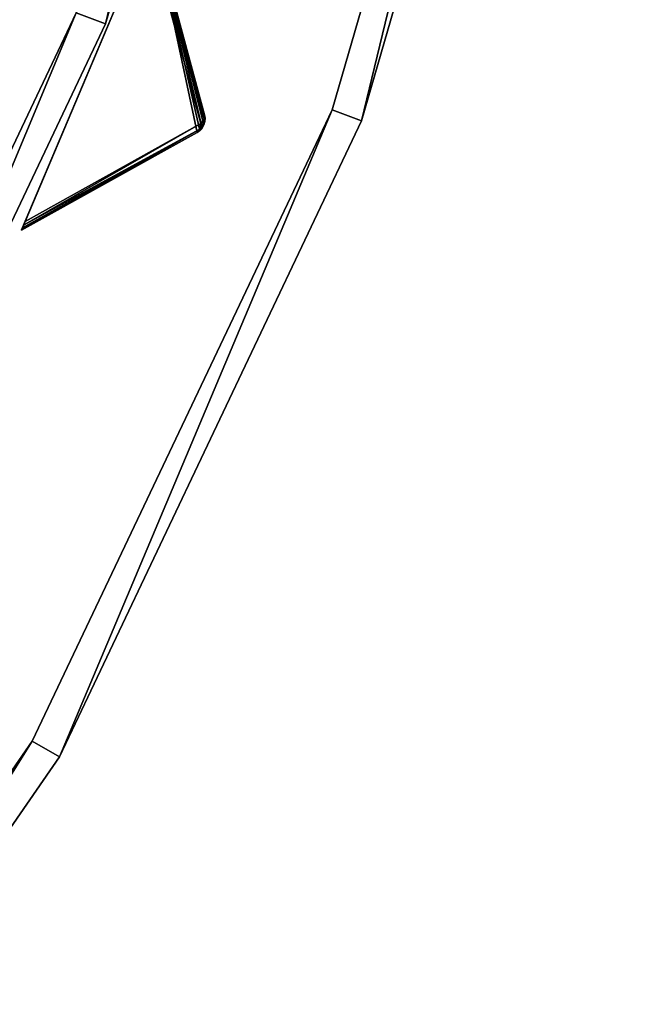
# Model space of a CAD drawing. Extents: x 1035 to 1594, y -280 to 280.
# Tile 155 of 256: x 1555 to 1594, y -156 to -93. Entities that reach past the tile are written whole.
import ezdxf

# ---------------------------------------------------------------- set-up
doc = ezdxf.new("R2010")
doc.units = 0
doc.header["$LTSCALE"] = 25.4
doc.layers.get('0').update_dxf_attribs({"color": 13, "linetype": 'CONTINUOUS'})

# ---------------------------------------------------------------- blocks, each defined once
blk = doc.blocks.new('GRUPUJ_3')
at = {"color": 254}
mesh = blk.add_polyface(dxfattribs=at)
corners = [(521.991, 170.589, 139.866), (519.115, 184.138, 150), (510.756, 164.33, 150), (522.171, 170.716, 139.717), (522.318, 170.881, 139.625), (522.426, 171.073, 139.594), (522.488, 171.285, 139.625), (522.503, 171.505, 139.717), (522.47, 171.723, 139.866)]
mesh.append_faces([[corners[k] for k in face] for face in [(0, 1, 2), (1, 7, 8)]], dxfattribs={"vtx0": -1, "color": 254})
mesh.append_faces([[corners[k] for k in face] for face in [(1, 0, 3), (1, 3, 4), (1, 4, 5), (1, 5, 6), (1, 6, 7)]], dxfattribs={"vtx0": -1, "vtx2": -1, "color": 254})
mesh = blk.add_polyface(dxfattribs=at)
corners = [(519.115, 184.138, 150), (510.756, 164.33, 0.616), (510.756, 164.33, 150), (510.772, 164.368, 0.357), (510.819, 164.48, 0.162), (510.894, 164.659, 0.041), (510.995, 164.897), (518.876, 183.571), (518.977, 183.81, 0.041), (519.052, 183.989, 0.162), (519.099, 184.101, 0.357), (519.115, 184.138, 0.616)]
mesh.append_faces([[corners[k] for k in face] for face in [(0, 1, 2), (10, 0, 11)]], dxfattribs={"vtx0": -1, "color": 254})
mesh.append_faces([[corners[k] for k in face] for face in [(1, 0, 3), (3, 0, 4), (4, 0, 5), (5, 0, 6), (6, 0, 7), (7, 0, 8), (8, 0, 9), (9, 0, 10)]], dxfattribs={"vtx0": -1, "vtx1": -1, "color": 254})
mesh = blk.add_polyface(dxfattribs=at)
corners = [(519.052, 183.989, 0.162), (522.444, 171.439, 10.41), (518.977, 183.81, 0.041)]
mesh.append_faces([[corners[k] for k in face] for face in [(0, 1, 2)]], dxfattribs={"color": 254})
mesh = blk.add_polyface(dxfattribs=at)
corners = [(519.099, 184.101, 0.357), (522.444, 171.439, 10.41), (519.052, 183.989, 0.162)]
mesh.append_faces([[corners[k] for k in face] for face in [(0, 1, 2)]], dxfattribs={"color": 254})
mesh = blk.add_polyface(dxfattribs=at)
corners = [(519.115, 184.138, 0.616), (522.47, 171.723, 10.75), (519.099, 184.101, 0.357)]
mesh.append_faces([[corners[k] for k in face] for face in [(0, 1, 2)]], dxfattribs={"color": 254})
mesh = blk.add_polyface(dxfattribs=at)
corners = [(519.099, 184.101, 0.357), (522.47, 171.723, 10.75), (522.444, 171.439, 10.41)]
mesh.append_faces([[corners[k] for k in face] for face in [(0, 1, 2)]], dxfattribs={"color": 254})
mesh = blk.add_polyface(dxfattribs=at)
corners = [(519.115, 184.138, 0.616), (522.47, 171.723, 139.866), (522.47, 171.723, 10.75), (519.115, 184.138, 150)]
mesh.append_faces([[corners[k] for k in face] for face in [(0, 1, 2), (1, 0, 3)]], dxfattribs={"vtx0": -1, "color": 254})
mesh = blk.add_polyface(dxfattribs=at)
corners = [(518.876, 183.571), (522.23, 171.156, 10.134), (510.995, 164.897)]
mesh.append_faces([[corners[k] for k in face] for face in [(0, 1, 2)]], dxfattribs={"color": 254})
mesh = blk.add_polyface(dxfattribs=at)
corners = [(518.977, 183.81, 0.041), (522.444, 171.439, 10.41), (518.876, 183.571)]
mesh.append_faces([[corners[k] for k in face] for face in [(0, 1, 2)]], dxfattribs={"color": 254})
mesh = blk.add_polyface(dxfattribs=at)
corners = [(518.876, 183.571), (522.444, 171.439, 10.41), (522.23, 171.156, 10.134)]
mesh.append_faces([[corners[k] for k in face] for face in [(0, 1, 2)]], dxfattribs={"color": 254})
mesh = blk.add_polyface(dxfattribs=at)
corners = [(522.444, 171.439, 10.41), (522.455, 171.268, 10.507), (522.23, 171.156, 10.134)]
mesh.append_faces([[corners[k] for k in face] for face in [(0, 1, 2)]], dxfattribs={"color": 254})
mesh = blk.add_polyface(dxfattribs=at)
corners = [(522.47, 171.723, 10.75), (522.499, 171.359, 10.75), (522.444, 171.439, 10.41)]
mesh.append_faces([[corners[k] for k in face] for face in [(0, 1, 2)]], dxfattribs={"color": 254})
mesh = blk.add_polyface(dxfattribs=at)
corners = [(522.444, 171.439, 10.41), (522.499, 171.359, 10.75), (522.455, 171.268, 10.507)]
mesh.append_faces([[corners[k] for k in face] for face in [(0, 1, 2)]], dxfattribs={"color": 254})
mesh = blk.add_polyface(dxfattribs=at)
corners = [(522.47, 171.723, 139.866), (522.488, 171.285, 10.75), (522.499, 171.359, 10.75)]
mesh.append_faces([[corners[k] for k in face] for face in [(0, 1, 2)]], dxfattribs={"color": 254})
mesh = blk.add_polyface(dxfattribs=at)
corners = [(522.47, 171.723, 139.866), (522.499, 171.359, 10.75), (522.47, 171.723, 10.75)]
mesh.append_faces([[corners[k] for k in face] for face in [(0, 1, 2)]], dxfattribs={"color": 254})
mesh = blk.add_polyface(dxfattribs=at)
corners = [(522.47, 171.723, 139.866), (522.503, 171.505, 139.717), (522.488, 171.285, 10.75)]
mesh.append_faces([[corners[k] for k in face] for face in [(0, 1, 2)]], dxfattribs={"color": 254})
mesh = blk.add_polyface(dxfattribs=at)
corners = [(522.503, 171.505, 139.717), (522.488, 171.285, 139.625), (522.488, 171.285, 10.75)]
mesh.append_faces([[corners[k] for k in face] for face in [(0, 1, 2)]], dxfattribs={"color": 254})
mesh = blk.add_polyface(dxfattribs=at)
corners = [(522.177, 170.805, 10.41), (510.756, 164.33, 0.616), (510.772, 164.368, 0.357)]
mesh.append_faces([[corners[k] for k in face] for face in [(0, 1, 2)]], dxfattribs={"color": 254})
mesh = blk.add_polyface(dxfattribs=at)
corners = [(521.991, 170.589, 10.75), (510.756, 164.33, 0.616), (522.177, 170.805, 10.41)]
mesh.append_faces([[corners[k] for k in face] for face in [(0, 1, 2)]], dxfattribs={"color": 254})
mesh = blk.add_polyface(dxfattribs=at)
corners = [(522.177, 170.805, 10.41), (510.772, 164.368, 0.357), (510.819, 164.48, 0.162)]
mesh.append_faces([[corners[k] for k in face] for face in [(0, 1, 2)]], dxfattribs={"color": 254})
mesh = blk.add_polyface(dxfattribs=at)
corners = [(522.177, 170.805, 10.41), (510.819, 164.48, 0.162), (510.894, 164.659, 0.041)]
mesh.append_faces([[corners[k] for k in face] for face in [(0, 1, 2)]], dxfattribs={"color": 254})
mesh = blk.add_polyface(dxfattribs=at)
corners = [(522.23, 171.156, 10.134), (522.177, 170.805, 10.41), (510.894, 164.659, 0.041)]
mesh.append_faces([[corners[k] for k in face] for face in [(0, 1, 2)]], dxfattribs={"color": 254})
mesh = blk.add_polyface(dxfattribs=at)
corners = [(522.23, 171.156, 10.134), (510.894, 164.659, 0.041), (510.995, 164.897)]
mesh.append_faces([[corners[k] for k in face] for face in [(0, 1, 2)]], dxfattribs={"color": 254})
mesh = blk.add_polyface(dxfattribs=at)
corners = [(521.991, 170.589, 10.75), (522.177, 170.805, 10.41), (522.306, 170.916, 10.507)]
mesh.append_faces([[corners[k] for k in face] for face in [(0, 1, 2)]], dxfattribs={"color": 254})
mesh = blk.add_polyface(dxfattribs=at)
corners = [(521.991, 170.589, 10.75), (522.306, 170.916, 10.507), (522.272, 170.821, 10.75)]
mesh.append_faces([[corners[k] for k in face] for face in [(0, 1, 2)]], dxfattribs={"color": 254})
mesh = blk.add_polyface(dxfattribs=at)
corners = [(522.171, 170.716, 139.717), (521.991, 170.589, 10.75), (522.272, 170.821, 10.75)]
mesh.append_faces([[corners[k] for k in face] for face in [(0, 1, 2)]], dxfattribs={"color": 254})
mesh = blk.add_polyface(dxfattribs=at)
corners = [(522.318, 170.881, 139.625), (522.171, 170.716, 139.717), (522.272, 170.821, 10.75)]
mesh.append_faces([[corners[k] for k in face] for face in [(0, 1, 2)]], dxfattribs={"color": 254})
mesh = blk.add_polyface(dxfattribs=at)
corners = [(522.23, 171.156, 10.134), (522.306, 170.916, 10.507), (522.177, 170.805, 10.41)]
mesh.append_faces([[corners[k] for k in face] for face in [(0, 1, 2)]], dxfattribs={"color": 254})
mesh = blk.add_polyface(dxfattribs=at)
corners = [(522.455, 171.268, 10.507), (522.405, 171.082, 10.541), (522.23, 171.156, 10.134)]
mesh.append_faces([[corners[k] for k in face] for face in [(0, 1, 2)]], dxfattribs={"color": 254})
mesh = blk.add_polyface(dxfattribs=at)
corners = [(522.23, 171.156, 10.134), (522.405, 171.082, 10.541), (522.306, 170.916, 10.507)]
mesh.append_faces([[corners[k] for k in face] for face in [(0, 1, 2)]], dxfattribs={"color": 254})
mesh = blk.add_polyface(dxfattribs=at)
corners = [(522.306, 170.916, 10.507), (522.318, 170.881, 10.75), (522.272, 170.821, 10.75)]
mesh.append_faces([[corners[k] for k in face] for face in [(0, 1, 2)]], dxfattribs={"color": 254})
mesh = blk.add_polyface(dxfattribs=at)
corners = [(522.318, 170.881, 139.625), (522.272, 170.821, 10.75), (522.318, 170.881, 10.75)]
mesh.append_faces([[corners[k] for k in face] for face in [(0, 1, 2)]], dxfattribs={"color": 254})
mesh = blk.add_polyface(dxfattribs=at)
corners = [(522.488, 171.285, 10.75), (522.318, 170.881, 10.75), (522.306, 170.916, 10.507)]
mesh.append_faces([[corners[k] for k in face] for face in [(0, 1, 2)]], dxfattribs={"color": 254})
mesh = blk.add_polyface(dxfattribs=at)
corners = [(522.488, 171.285, 10.75), (522.306, 170.916, 10.507), (522.405, 171.082, 10.541)]
mesh.append_faces([[corners[k] for k in face] for face in [(0, 1, 2)]], dxfattribs={"color": 254})
mesh = blk.add_polyface(dxfattribs=at)
corners = [(522.488, 171.285, 139.625), (522.426, 171.073, 139.594), (522.318, 170.881, 10.75)]
mesh.append_faces([[corners[k] for k in face] for face in [(0, 1, 2)]], dxfattribs={"color": 254})
mesh = blk.add_polyface(dxfattribs=at)
corners = [(522.488, 171.285, 139.625), (522.318, 170.881, 10.75), (522.488, 171.285, 10.75)]
mesh.append_faces([[corners[k] for k in face] for face in [(0, 1, 2)]], dxfattribs={"color": 254})
mesh = blk.add_polyface(dxfattribs=at)
corners = [(522.426, 171.073, 139.594), (522.318, 170.881, 139.625), (522.318, 170.881, 10.75)]
mesh.append_faces([[corners[k] for k in face] for face in [(0, 1, 2)]], dxfattribs={"color": 254})
mesh = blk.add_polyface(dxfattribs=at)
corners = [(522.488, 171.285, 10.75), (522.405, 171.082, 10.541), (522.455, 171.268, 10.507)]
mesh.append_faces([[corners[k] for k in face] for face in [(0, 1, 2)]], dxfattribs={"color": 254})
mesh = blk.add_polyface(dxfattribs=at)
corners = [(522.499, 171.359, 10.75), (522.488, 171.285, 10.75), (522.455, 171.268, 10.507)]
mesh.append_faces([[corners[k] for k in face] for face in [(0, 1, 2)]], dxfattribs={"color": 254})
mesh = blk.add_polyface(dxfattribs=at)
corners = [(521.991, 170.589, 10.75), (510.756, 164.33, 150), (510.756, 164.33, 0.616), (521.991, 170.589, 139.866)]
mesh.append_faces([[corners[k] for k in face] for face in [(0, 1, 2), (1, 0, 3)]], dxfattribs={"vtx0": -1, "color": 254})
mesh = blk.add_polyface(dxfattribs=at)
corners = [(521.991, 170.589, 139.866), (521.991, 170.589, 10.75), (522.171, 170.716, 139.717)]
mesh.append_faces([[corners[k] for k in face] for face in [(0, 1, 2)]], dxfattribs={"color": 254})
blk = doc.blocks.new('CRISTAL-M-7628-7627_STL_1')
at = {"color": 0}
blk.add_blockref('GRUPUJ_3', (14.455, -270.63, 250.002), dxfattribs=at)
at = {"color": 250}
mesh = blk.add_polyface(dxfattribs=at)
corners = [(5.38, -11.274, 430.002), (7.378, -11.194, 430.002), (7.194, 33.75, 430.002), (10.811, -56.007, 430.002), (12.771, -55.607, 430.002), (23.348, -99.289, 430.002), (25.218, -98.58, 430.002), (42.665, -140, 430.002), (44.397, -139, 430.002), (68.263, -177.085, 430.002), (69.812, -175.82, 430.002), (99.478, -209.583, 430.002), (100.804, -208.086, 430.002), (135.502, -236.653, 430.002), (136.571, -234.963, 430.002), (175.402, -257.594, 430.002), (176.186, -255.754, 430.002), (218.144, -271.864, 430.002), (218.623, -269.922, 430.002), (262.622, -279.092, 430.002), (262.783, -277.099, 430.002), (285.152, -280, 430.002), (285.152, -278, 430.002), (307.683, -279.092, 430.002), (307.522, -277.099, 430.002), (351.682, -269.922, 430.002), (352.161, -271.864, 430.002), (394.119, -255.754, 430.002), (394.903, -257.594, 430.002), (433.734, -234.963, 430.002), (434.803, -236.653, 430.002), (469.501, -208.086, 430.002), (470.827, -209.583, 430.002), (500.493, -175.82, 430.002), (502.042, -177.085, 430.002), (525.908, -139, 430.002), (527.64, -140, 430.002), (545.087, -98.58, 430.002), (546.957, -99.289, 430.002), (557.534, -55.607, 430.002), (559.494, -56.007, 430.002), (562.927, -11.194, 430.002), (564.925, -11.274, 430.002), (563.111, 33.75, 430.002), (9.179, 33.509, 430.002), (16.207, 77.901, 430.002), (18.128, 77.344, 430.002), (32.186, 120.034, 430.002), (33.993, 119.177, 430.002), (54.717, 159.058, 430.002), (56.363, 157.922, 430.002), (83.216, 193.963, 430.002), (84.658, 192.577, 430.002), (116.945, 223.844, 430.002), (118.146, 222.245, 430.002), (155.03, 247.928, 430.002), (155.959, 246.157, 430.002), (196.485, 265.59, 430.002), (197.119, 263.693, 430.002), (240.237, 276.374, 430.002), (240.558, 274.4, 430.002), (285.152, 280, 430.002), (285.152, 278, 430.002), (329.747, 274.4, 430.002), (330.068, 276.374, 430.002), (373.186, 263.693, 430.002), (373.819, 265.59, 430.002), (414.345, 246.157, 430.002), (415.275, 247.928, 430.002), (452.159, 222.245, 430.002), (453.36, 223.844, 430.002), (485.647, 192.577, 430.002), (487.089, 193.963, 430.002), (513.942, 157.922, 430.002), (515.588, 159.058, 430.002), (536.312, 119.177, 430.002), (538.119, 120.034, 430.002), (552.177, 77.344, 430.002), (554.098, 77.901, 430.002), (561.126, 33.509, 430.002)]
mesh.append_faces([[corners[k] for k in face] for face in [(0, 1, 2), (1, 3, 4), (4, 5, 6), (6, 7, 8), (8, 9, 10), (10, 11, 12), (12, 13, 14), (14, 15, 16), (16, 17, 18), (18, 19, 20), (20, 21, 22), (22, 23, 24), (24, 23, 25), (25, 26, 27), (27, 28, 29), (29, 30, 31), (31, 32, 33), (33, 34, 35), (35, 36, 37), (37, 38, 39), (39, 40, 41), (2, 44, 45), (44, 2, 1), (45, 46, 47), (47, 48, 49), (49, 50, 51), (51, 52, 53), (53, 54, 55), (55, 56, 57), (57, 58, 59), (59, 60, 61), (61, 63, 64), (64, 65, 66), (66, 67, 68), (68, 69, 70), (70, 71, 72), (72, 73, 74), (74, 75, 76), (76, 77, 78), (78, 79, 43)]], dxfattribs={"vtx0": -1, "vtx1": -1, "color": 250})
mesh.append_faces([[corners[k] for k in face] for face in [(1, 0, 3), (4, 3, 5), (6, 5, 7), (8, 7, 9), (10, 9, 11), (12, 11, 13), (14, 13, 15), (16, 15, 17), (18, 17, 19), (20, 19, 21), (22, 21, 23), (25, 23, 26), (27, 26, 28), (29, 28, 30), (31, 30, 32), (33, 32, 34), (35, 34, 36), (37, 36, 38), (39, 38, 40), (41, 40, 42), (41, 42, 43), (45, 44, 46), (47, 46, 48), (49, 48, 50), (51, 50, 52), (53, 52, 54), (55, 54, 56), (57, 56, 58), (59, 58, 60), (61, 60, 62), (61, 62, 63), (64, 63, 65), (66, 65, 67), (68, 67, 69), (70, 69, 71), (72, 71, 73), (74, 73, 75), (76, 75, 77), (78, 77, 79), (43, 79, 41)]], dxfattribs={"vtx0": -1, "vtx2": -1, "color": 250})
mesh = blk.add_polyface(dxfattribs=at)
corners = [(7.194, 33.75, 410.002), (9.179, 33.509, 410.002), (7.378, -11.194, 410.002), (16.207, 77.901, 410.002), (18.128, 77.344, 410.002), (32.186, 120.034, 410.002), (33.993, 119.177, 410.002), (54.717, 159.058, 410.002), (56.363, 157.922, 410.002), (83.216, 193.963, 410.002), (84.658, 192.577, 410.002), (116.945, 223.844, 410.002), (118.146, 222.245, 410.002), (155.03, 247.928, 410.002), (155.959, 246.157, 410.002), (196.485, 265.59, 410.002), (197.119, 263.693, 410.002), (240.237, 276.374, 410.002), (240.558, 274.4, 410.002), (285.152, 280, 410.002), (285.152, 278, 410.002), (330.068, 276.374, 410.002), (329.747, 274.4, 410.002), (373.186, 263.693, 410.002), (373.819, 265.59, 410.002), (414.345, 246.157, 410.002), (415.275, 247.928, 410.002), (452.159, 222.245, 410.002), (453.36, 223.844, 410.002), (485.647, 192.577, 410.002), (487.089, 193.963, 410.002), (513.942, 157.922, 410.002), (515.588, 159.058, 410.002), (536.312, 119.177, 410.002), (538.119, 120.034, 410.002), (552.177, 77.344, 410.002), (554.098, 77.901, 410.002), (561.126, 33.509, 410.002), (563.111, 33.75, 410.002), (562.927, -11.194, 410.002), (5.38, -11.274, 410.002), (10.811, -56.007, 410.002), (12.771, -55.607, 410.002), (23.348, -99.289, 410.002), (25.218, -98.58, 410.002), (42.665, -140, 410.002), (44.397, -139, 410.002), (68.263, -177.085, 410.002), (69.812, -175.82, 410.002), (99.478, -209.583, 410.002), (100.804, -208.086, 410.002), (135.502, -236.653, 410.002), (136.571, -234.963, 410.002), (175.402, -257.594, 410.002), (176.186, -255.754, 410.002), (218.144, -271.864, 410.002), (218.623, -269.922, 410.002), (262.622, -279.092, 410.002), (262.783, -277.099, 410.002), (285.152, -280, 410.002), (285.152, -278, 410.002), (307.522, -277.099, 410.002), (307.683, -279.092, 410.002), (351.682, -269.922, 410.002), (352.161, -271.864, 410.002), (394.119, -255.754, 410.002), (394.903, -257.594, 410.002), (433.734, -234.963, 410.002), (434.803, -236.653, 410.002), (469.501, -208.086, 410.002), (470.827, -209.583, 410.002), (500.493, -175.82, 410.002), (502.042, -177.085, 410.002), (525.908, -139, 410.002), (527.64, -140, 410.002), (545.087, -98.58, 410.002), (546.957, -99.289, 410.002), (557.534, -55.607, 410.002), (559.494, -56.007, 410.002), (564.925, -11.274, 410.002)]
mesh.append_faces([[corners[k] for k in face] for face in [(1, 3, 4), (4, 5, 6), (6, 7, 8), (8, 9, 10), (10, 11, 12), (12, 13, 14), (14, 15, 16), (16, 17, 18), (18, 19, 20), (20, 21, 22), (22, 21, 23), (23, 24, 25), (25, 26, 27), (27, 28, 29), (29, 30, 31), (31, 32, 33), (33, 34, 35), (35, 36, 37), (37, 38, 39), (40, 2, 41), (41, 42, 43), (43, 44, 45), (45, 46, 47), (47, 48, 49), (49, 50, 51), (51, 52, 53), (53, 54, 55), (55, 56, 57), (57, 58, 59), (59, 61, 62), (62, 63, 64), (64, 65, 66), (66, 67, 68), (68, 69, 70), (70, 71, 72), (72, 73, 74), (74, 75, 76), (76, 77, 78), (78, 39, 79), (79, 39, 38)]], dxfattribs={"vtx0": -1, "vtx1": -1, "color": 250})
mesh.append_faces([[corners[k] for k in face] for face in [(0, 1, 2), (1, 0, 3), (4, 3, 5), (6, 5, 7), (8, 7, 9), (10, 9, 11), (12, 11, 13), (14, 13, 15), (16, 15, 17), (18, 17, 19), (20, 19, 21), (23, 21, 24), (25, 24, 26), (27, 26, 28), (29, 28, 30), (31, 30, 32), (33, 32, 34), (35, 34, 36), (37, 36, 38), (2, 40, 0), (41, 2, 42), (43, 42, 44), (45, 44, 46), (47, 46, 48), (49, 48, 50), (51, 50, 52), (53, 52, 54), (55, 54, 56), (57, 56, 58), (59, 58, 60), (59, 60, 61), (62, 61, 63), (64, 63, 65), (66, 65, 67), (68, 67, 69), (70, 69, 71), (72, 71, 73), (74, 73, 75), (76, 75, 77), (78, 77, 39)]], dxfattribs={"vtx0": -1, "vtx2": -1, "color": 250})
mesh = blk.add_polyface(dxfattribs=at)
corners = [(22.865, -10.57, 417.002), (24.864, -10.489, 417.002), (24.566, 31.641, 417.002), (27.957, -52.507, 417.002), (29.917, -52.107, 417.002), (39.711, -93.084, 417.002), (41.581, -92.375, 417.002), (57.821, -131.25, 417.002), (59.553, -130.25, 417.002), (81.819, -166.017, 417.002), (83.368, -164.752, 417.002), (111.083, -196.484, 417.002), (112.409, -194.987, 417.002), (144.855, -221.862, 417.002), (145.924, -220.172, 417.002), (182.261, -241.495, 417.002), (183.045, -239.655, 417.002), (222.332, -254.872, 417.002), (222.811, -252.93, 417.002), (264.03, -261.649, 417.002), (264.191, -259.655, 417.002), (285.152, -262.5, 417.002), (285.152, -260.5, 417.002), (306.275, -261.649, 417.002), (306.114, -259.655, 417.002), (347.494, -252.93, 417.002), (347.973, -254.872, 417.002), (387.26, -239.655, 417.002), (388.044, -241.495, 417.002), (424.381, -220.172, 417.002), (425.45, -221.862, 417.002), (457.896, -194.987, 417.002), (459.222, -196.484, 417.002), (486.937, -164.752, 417.002), (488.486, -166.017, 417.002), (510.752, -130.25, 417.002), (512.484, -131.25, 417.002), (528.724, -92.375, 417.002), (530.594, -93.084, 417.002), (540.388, -52.107, 417.002), (542.348, -52.507, 417.002), (545.441, -10.489, 417.002), (547.44, -10.57, 417.002), (545.739, 31.641, 417.002), (26.552, 31.4, 417.002), (33.016, 73.032, 417.002), (34.937, 72.476, 417.002), (47.997, 112.532, 417.002), (49.804, 111.674, 417.002), (69.119, 149.117, 417.002), (70.765, 147.981, 417.002), (95.837, 181.84, 417.002), (97.279, 180.455, 417.002), (127.458, 209.854, 417.002), (128.659, 208.255, 417.002), (163.163, 232.432, 417.002), (164.092, 230.661, 417.002), (202.027, 248.991, 417.002), (202.66, 247.094, 417.002), (243.044, 259.101, 417.002), (243.365, 257.127, 417.002), (285.152, 262.5, 417.002), (285.152, 260.5, 417.002), (326.94, 257.127, 417.002), (327.26, 259.101, 417.002), (367.644, 247.094, 417.002), (368.278, 248.991, 417.002), (406.213, 230.661, 417.002), (407.142, 232.432, 417.002), (441.646, 208.255, 417.002), (442.847, 209.854, 417.002), (473.026, 180.455, 417.002), (474.468, 181.84, 417.002), (499.54, 147.981, 417.002), (501.186, 149.117, 417.002), (520.501, 111.674, 417.002), (522.308, 112.532, 417.002), (535.367, 72.476, 417.002), (537.288, 73.032, 417.002), (543.753, 31.4, 417.002)]
mesh.append_faces([[corners[k] for k in face] for face in [(0, 1, 2), (1, 3, 4), (4, 5, 6), (6, 7, 8), (8, 9, 10), (10, 11, 12), (12, 13, 14), (14, 15, 16), (16, 17, 18), (18, 19, 20), (20, 21, 22), (22, 23, 24), (24, 23, 25), (25, 26, 27), (27, 28, 29), (29, 30, 31), (31, 32, 33), (33, 34, 35), (35, 36, 37), (37, 38, 39), (39, 40, 41), (2, 44, 45), (44, 2, 1), (45, 46, 47), (47, 48, 49), (49, 50, 51), (51, 52, 53), (53, 54, 55), (55, 56, 57), (57, 58, 59), (59, 60, 61), (61, 63, 64), (64, 65, 66), (66, 67, 68), (68, 69, 70), (70, 71, 72), (72, 73, 74), (74, 75, 76), (76, 77, 78), (78, 79, 43)]], dxfattribs={"vtx0": -1, "vtx1": -1, "color": 250})
mesh.append_faces([[corners[k] for k in face] for face in [(1, 0, 3), (4, 3, 5), (6, 5, 7), (8, 7, 9), (10, 9, 11), (12, 11, 13), (14, 13, 15), (16, 15, 17), (18, 17, 19), (20, 19, 21), (22, 21, 23), (25, 23, 26), (27, 26, 28), (29, 28, 30), (31, 30, 32), (33, 32, 34), (35, 34, 36), (37, 36, 38), (39, 38, 40), (41, 40, 42), (41, 42, 43), (45, 44, 46), (47, 46, 48), (49, 48, 50), (51, 50, 52), (53, 52, 54), (55, 54, 56), (57, 56, 58), (59, 58, 60), (61, 60, 62), (61, 62, 63), (64, 63, 65), (66, 65, 67), (68, 67, 69), (70, 69, 71), (72, 71, 73), (74, 73, 75), (76, 75, 77), (78, 77, 79), (43, 79, 41)]], dxfattribs={"vtx0": -1, "vtx2": -1, "color": 250})
mesh = blk.add_polyface(dxfattribs=at)
corners = [(24.566, 31.641, 410.002), (26.552, 31.4, 410.002), (24.864, -10.489, 410.002), (33.016, 73.032, 410.002), (34.937, 72.476, 410.002), (47.997, 112.532, 410.002), (49.804, 111.674, 410.002), (69.119, 149.117, 410.002), (70.765, 147.981, 410.002), (95.837, 181.84, 410.002), (97.279, 180.455, 410.002), (127.458, 209.854, 410.002), (128.659, 208.255, 410.002), (163.163, 232.432, 410.002), (164.092, 230.661, 410.002), (202.027, 248.991, 410.002), (202.66, 247.094, 410.002), (243.044, 259.101, 410.002), (243.365, 257.127, 410.002), (285.152, 262.5, 410.002), (285.152, 260.5, 410.002), (327.26, 259.101, 410.002), (326.94, 257.127, 410.002), (367.644, 247.094, 410.002), (368.278, 248.991, 410.002), (406.213, 230.661, 410.002), (407.142, 232.432, 410.002), (441.646, 208.255, 410.002), (442.847, 209.854, 410.002), (473.026, 180.455, 410.002), (474.468, 181.84, 410.002), (499.54, 147.981, 410.002), (501.186, 149.117, 410.002), (520.501, 111.674, 410.002), (522.308, 112.532, 410.002), (535.367, 72.476, 410.002), (537.288, 73.032, 410.002), (543.753, 31.4, 410.002), (545.739, 31.641, 410.002), (545.441, -10.489, 410.002), (22.865, -10.57, 410.002), (27.957, -52.507, 410.002), (29.917, -52.107, 410.002), (39.711, -93.084, 410.002), (41.581, -92.375, 410.002), (57.821, -131.25, 410.002), (59.553, -130.25, 410.002), (81.819, -166.017, 410.002), (83.368, -164.752, 410.002), (111.083, -196.484, 410.002), (112.409, -194.987, 410.002), (144.855, -221.862, 410.002), (145.924, -220.172, 410.002), (182.261, -241.495, 410.002), (183.045, -239.655, 410.002), (222.332, -254.872, 410.002), (222.811, -252.93, 410.002), (264.03, -261.649, 410.002), (264.191, -259.655, 410.002), (285.152, -262.5, 410.002), (285.152, -260.5, 410.002), (306.114, -259.655, 410.002), (306.275, -261.649, 410.002), (347.494, -252.93, 410.002), (347.973, -254.872, 410.002), (387.26, -239.655, 410.002), (388.044, -241.495, 410.002), (424.381, -220.172, 410.002), (425.45, -221.862, 410.002), (457.896, -194.987, 410.002), (459.222, -196.484, 410.002), (486.937, -164.752, 410.002), (488.486, -166.017, 410.002), (510.752, -130.25, 410.002), (512.484, -131.25, 410.002), (528.724, -92.375, 410.002), (530.594, -93.084, 410.002), (540.388, -52.107, 410.002), (542.348, -52.507, 410.002), (547.44, -10.57, 410.002)]
mesh.append_faces([[corners[k] for k in face] for face in [(1, 3, 4), (4, 5, 6), (6, 7, 8), (8, 9, 10), (10, 11, 12), (12, 13, 14), (14, 15, 16), (16, 17, 18), (18, 19, 20), (20, 21, 22), (22, 21, 23), (23, 24, 25), (25, 26, 27), (27, 28, 29), (29, 30, 31), (31, 32, 33), (33, 34, 35), (35, 36, 37), (37, 38, 39), (40, 2, 41), (41, 42, 43), (43, 44, 45), (45, 46, 47), (47, 48, 49), (49, 50, 51), (51, 52, 53), (53, 54, 55), (55, 56, 57), (57, 58, 59), (59, 61, 62), (62, 63, 64), (64, 65, 66), (66, 67, 68), (68, 69, 70), (70, 71, 72), (72, 73, 74), (74, 75, 76), (76, 77, 78), (78, 39, 79), (79, 39, 38)]], dxfattribs={"vtx0": -1, "vtx1": -1, "color": 250})
mesh.append_faces([[corners[k] for k in face] for face in [(0, 1, 2), (1, 0, 3), (4, 3, 5), (6, 5, 7), (8, 7, 9), (10, 9, 11), (12, 11, 13), (14, 13, 15), (16, 15, 17), (18, 17, 19), (20, 19, 21), (23, 21, 24), (25, 24, 26), (27, 26, 28), (29, 28, 30), (31, 30, 32), (33, 32, 34), (35, 34, 36), (37, 36, 38), (2, 40, 0), (41, 2, 42), (43, 42, 44), (45, 44, 46), (47, 46, 48), (49, 48, 50), (51, 50, 52), (53, 52, 54), (55, 54, 56), (57, 56, 58), (59, 58, 60), (59, 60, 61), (62, 61, 63), (64, 63, 65), (66, 65, 67), (68, 67, 69), (70, 69, 71), (72, 71, 73), (74, 73, 75), (76, 75, 77), (78, 77, 39)]], dxfattribs={"vtx0": -1, "vtx2": -1, "color": 250})
mesh = blk.add_polyface(dxfattribs=at)
corners = [(542.348, -52.507, 410.002), (530.594, -93.084, 417.002), (530.594, -93.084, 410.002), (542.348, -52.507, 417.002)]
mesh.append_faces([[corners[k] for k in face] for face in [(0, 1, 2), (1, 0, 3)]], dxfattribs={"vtx0": -1, "color": 250})
mesh = blk.add_polyface(dxfattribs=at)
corners = [(557.534, -55.607, 430.002), (545.087, -98.58, 410.002), (545.087, -98.58, 430.002), (557.534, -55.607, 410.002)]
mesh.append_faces([[corners[k] for k in face] for face in [(0, 1, 2), (1, 0, 3)]], dxfattribs={"vtx0": -1, "color": 250})
mesh = blk.add_polyface(dxfattribs=at)
corners = [(559.494, -56.007, 410.002), (546.957, -99.289, 430.002), (546.957, -99.289, 410.002), (559.494, -56.007, 430.002)]
mesh.append_faces([[corners[k] for k in face] for face in [(0, 1, 2), (1, 0, 3)]], dxfattribs={"vtx0": -1, "color": 250})
mesh = blk.add_polyface(dxfattribs=at)
corners = [(528.724, -92.375, 417.002), (510.752, -130.25, 410.002), (510.752, -130.25, 417.002), (528.724, -92.375, 410.002)]
mesh.append_faces([[corners[k] for k in face] for face in [(0, 1, 2), (1, 0, 3)]], dxfattribs={"vtx0": -1, "color": 250})
mesh = blk.add_polyface(dxfattribs=at)
corners = [(530.594, -93.084, 410.002), (512.484, -131.25, 417.002), (512.484, -131.25, 410.002), (530.594, -93.084, 417.002)]
mesh.append_faces([[corners[k] for k in face] for face in [(0, 1, 2), (1, 0, 3)]], dxfattribs={"vtx0": -1, "color": 250})
mesh = blk.add_polyface(dxfattribs=at)
corners = [(545.087, -98.58, 430.002), (525.908, -139, 410.002), (525.908, -139, 430.002), (545.087, -98.58, 410.002)]
mesh.append_faces([[corners[k] for k in face] for face in [(0, 1, 2), (1, 0, 3)]], dxfattribs={"vtx0": -1, "color": 250})
mesh = blk.add_polyface(dxfattribs=at)
corners = [(546.957, -99.289, 410.002), (527.64, -140, 430.002), (527.64, -140, 410.002), (546.957, -99.289, 430.002)]
mesh.append_faces([[corners[k] for k in face] for face in [(0, 1, 2), (1, 0, 3)]], dxfattribs={"vtx0": -1, "color": 250})
mesh = blk.add_polyface(dxfattribs=at)
corners = [(525.908, -139, 430.002), (500.493, -175.82, 410.002), (500.493, -175.82, 430.002), (525.908, -139, 410.002)]
mesh.append_faces([[corners[k] for k in face] for face in [(0, 1, 2), (1, 0, 3)]], dxfattribs={"vtx0": -1, "color": 250})
mesh = blk.add_polyface(dxfattribs=at)
corners = [(527.64, -140, 410.002), (502.042, -177.085, 430.002), (502.042, -177.085, 410.002), (527.64, -140, 430.002)]
mesh.append_faces([[corners[k] for k in face] for face in [(0, 1, 2), (1, 0, 3)]], dxfattribs={"vtx0": -1, "color": 250})
blk = doc.blocks.new('GRUPUJ_5')
at = {"color": 0}
blk.add_blockref('CRISTAL-M-7628-7627_STL_1', (-5.38, 280, -0.002), dxfattribs=at)
blk = doc.blocks.new('GRUPUJ_8')
at = {"color": 0}
blk.add_blockref('GRUPUJ_5', (0, 0), dxfattribs=at)

msp = doc.modelspace()

# ---------------------------------------------------------------- block references
at = {"color": 0}
msp.add_blockref('GRUPUJ_8', (1034.78, -280, 0.002), dxfattribs=at)

doc.saveas('drawing.dxf')
